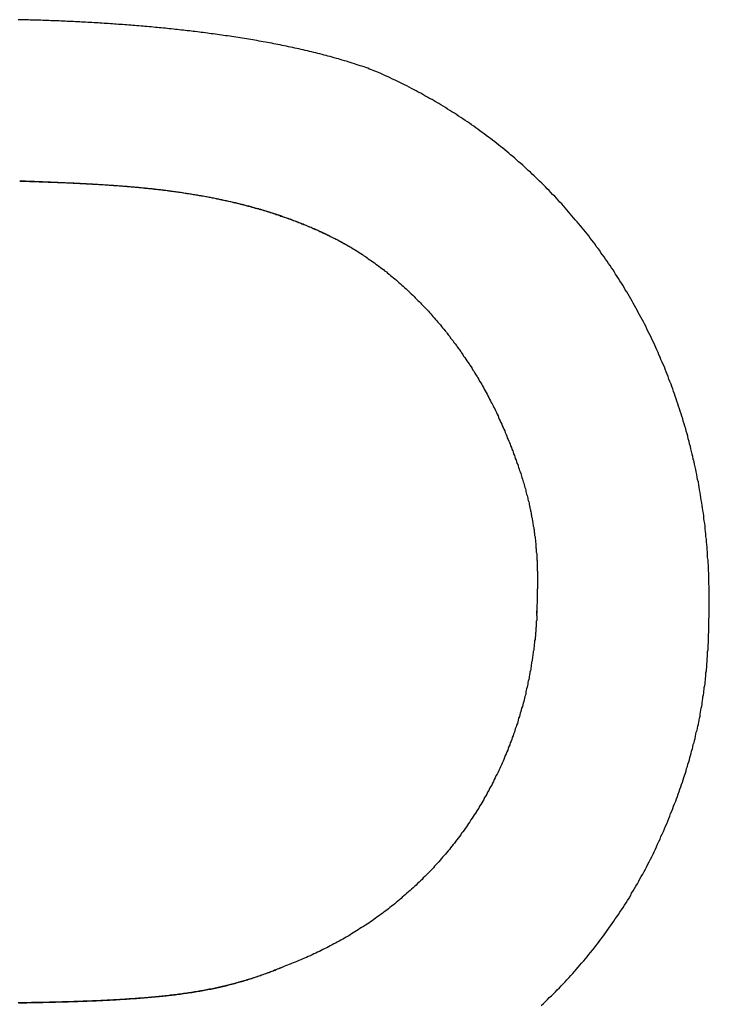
# Model space of a CAD drawing. Extents: x 1107 to 4046, y 937 to 3355.
# Tile 23 of 256: x 1417.73 to 1419.37, y 1761.43 to 1763.78. Entities that reach past the tile are written whole.
import ezdxf

# ---------------------------------------------------------------- set-up
doc = ezdxf.new("R2010")
doc.units = 0
doc.layers.add('KF_VIDA_L___C_RIGHT', color=7, linetype='CONTINUOUS')

# ---------------------------------------------------------------- blocks, each defined once
blk = doc.blocks.new('KF_VIDA_L___C_RIGHT')
at = {"layer": 'KF_VIDA_L___C_RIGHT'}
for points in [[(-168.137, 74.4432, 0), (-168.141, 74.4448, 0), (-168.146, 74.4465, 0), (-168.15, 74.4481, 0), (-168.155, 74.4497, 0), (-168.159, 74.4513, 0), (-168.164, 74.4529, 0), (-168.168, 74.4544, 0), (-168.173, 74.456, 0), (-168.178, 74.4575, 0), (-168.182, 74.459, 0), (-168.187, 74.4605, 0), (-168.192, 74.462, 0), (-168.197, 74.4634, 0), (-168.201, 74.4649, 0), (-168.206, 74.4663, 0), (-168.211, 74.4677, 0), (-168.216, 74.4691, 0), (-168.22, 74.4705, 0), (-168.225, 74.4719, 0), (-168.23, 74.4733, 0), (-168.235, 74.4746, 0), (-168.24, 74.4759, 0), (-168.245, 74.4772, 0), (-168.249, 74.4785, 0), (-168.254, 74.4798, 0), (-168.259, 74.4811, 0), (-168.264, 74.4824, 0), (-168.269, 74.4836, 0), (-168.274, 74.4848, 0), (-168.279, 74.4861, 0), (-168.284, 74.4873, 0), (-168.289, 74.4885, 0), (-168.294, 74.4896, 0), (-168.299, 74.4908, 0), (-168.304, 74.492, 0), (-168.309, 74.4931, 0), (-168.314, 74.4942, 0), (-168.319, 74.4953, 0), (-168.324, 74.4964, 0), (-168.329, 74.4975, 0), (-168.334, 74.4986, 0), (-168.339, 74.4996, 0), (-168.344, 74.5007, 0), (-168.349, 74.5017, 0), (-168.354, 74.5027, 0), (-168.359, 74.5038, 0), (-168.364, 74.5048, 0), (-168.369, 74.5057, 0), (-168.374, 74.5067, 0), (-168.379, 74.5077, 0), (-168.384, 74.5086, 0), (-168.389, 74.5096, 0), (-168.394, 74.5105, 0), (-168.399, 74.5114, 0), (-168.404, 74.5123, 0), (-168.409, 74.5132, 0), (-168.414, 74.5141, 0), (-168.419, 74.5149, 0), (-168.424, 74.5158, 0), (-168.429, 74.5166, 0), (-168.434, 74.5175, 0), (-168.439, 74.5183, 0), (-168.444, 74.5191, 0), (-168.449, 74.5199, 0), (-168.454, 74.5207, 0), (-168.459, 74.5215, 0), (-168.464, 74.5222, 0), (-168.469, 74.523, 0), (-168.474, 74.5237, 0), (-168.479, 74.5245, 0), (-168.484, 74.5252, 0), (-168.489, 74.5259, 0), (-168.494, 74.5266, 0), (-168.498, 74.5273, 0), (-168.503, 74.528, 0), (-168.508, 74.5287, 0), (-168.513, 74.5293, 0), (-168.518, 74.53, 0), (-168.523, 74.5306, 0), (-168.528, 74.5313, 0), (-168.532, 74.5319, 0), (-168.537, 74.5325, 0), (-168.542, 74.5331, 0), (-168.547, 74.5337, 0), (-168.551, 74.5343, 0), (-168.556, 74.5349, 0), (-168.561, 74.5355, 0), (-168.566, 74.536, 0), (-168.57, 74.5366, 0), (-168.575, 74.5372, 0), (-168.58, 74.5377, 0), (-168.585, 74.5383, 0), (-168.589, 74.5388, 0), (-168.594, 74.5393, 0), (-168.599, 74.5398, 0), (-168.604, 74.5404, 0), (-168.608, 74.5409, 0), (-168.613, 74.5414, 0), (-168.618, 74.5419, 0), (-168.623, 74.5424, 0), (-168.628, 74.5429, 0), (-168.632, 74.5434, 0), (-168.637, 74.5438, 0), (-168.642, 74.5443, 0), (-168.647, 74.5448, 0), (-168.652, 74.5452, 0), (-168.656, 74.5457, 0), (-168.661, 74.5461, 0), (-168.666, 74.5466, 0), (-168.671, 74.547, 0), (-168.676, 74.5474, 0), (-168.681, 74.5479, 0), (-168.685, 74.5483, 0), (-168.69, 74.5487, 0), (-168.695, 74.5491, 0), (-168.7, 74.5495, 0), (-168.705, 74.5499, 0), (-168.71, 74.5503, 0), (-168.714, 74.5507, 0), (-168.719, 74.5511, 0), (-168.724, 74.5514, 0), (-168.729, 74.5518, 0), (-168.734, 74.5522, 0), (-168.739, 74.5525, 0), (-168.744, 74.5529, 0), (-168.749, 74.5532, 0), (-168.753, 74.5536, 0), (-168.758, 74.5539, 0), (-168.763, 74.5542, 0), (-168.768, 74.5546, 0), (-168.773, 74.5549, 0), (-168.778, 74.5552, 0), (-168.783, 74.5555, 0), (-168.788, 74.5558, 0), (-168.792, 74.5561, 0), (-168.797, 74.5564, 0), (-168.802, 74.5567, 0), (-168.807, 74.557, 0), (-168.812, 74.5573, 0), (-168.817, 74.5575, 0), (-168.822, 74.5578, 0), (-168.827, 74.5581, 0), (-168.832, 74.5583, 0), (-168.836, 74.5586, 0), (-168.841, 74.5588, 0), (-168.846, 74.5591, 0), (-168.851, 74.5593, 0), (-168.856, 74.5596, 0), (-168.861, 74.5598, 0), (-168.866, 74.56, 0), (-168.871, 74.5602, 0), (-168.876, 74.5604, 0), (-168.88, 74.5607, 0), (-168.885, 74.5609, 0), (-168.89, 74.5611, 0), (-168.895, 74.5613, 0), (-168.9, 74.5614, 0), (-168.905, 74.5616, 0), (-168.91, 74.5618, 0), (-168.915, 74.562, 0), (-168.92, 74.5622, 0), (-168.924, 74.5623, 0), (-168.929, 74.5625, 0), (-168.934, 74.5627, 0), (-168.939, 74.5628, 0), (-168.944, 74.563, 0), (-168.949, 74.5631, 0), (-168.954, 74.5632, 0), (-168.958, 74.5634, 0), (-168.963, 74.5635, 0), (-168.968, 74.5636, 0), (-168.973, 74.5638, 0), (-168.978, 74.5639, 0), (-168.983, 74.564, 0)], [(-167.337, 73.1763, 0), (-167.337, 73.1826, 0), (-167.337, 73.1889, 0), (-167.337, 73.1952, 0), (-167.337, 73.2015, 0), (-167.337, 73.2077, 0), (-167.337, 73.214, 0), (-167.338, 73.2203, 0), (-167.338, 73.2265, 0), (-167.338, 73.2328, 0), (-167.338, 73.2391, 0), (-167.338, 73.2453, 0), (-167.339, 73.2516, 0), (-167.339, 73.2578, 0), (-167.339, 73.2641, 0), (-167.34, 73.2703, 0), (-167.34, 73.2766, 0), (-167.341, 73.2828, 0), (-167.341, 73.2891, 0), (-167.341, 73.2953, 0), (-167.342, 73.3015, 0), (-167.342, 73.3078, 0), (-167.343, 73.314, 0), (-167.344, 73.3202, 0), (-167.344, 73.3264, 0), (-167.345, 73.3327, 0), (-167.345, 73.3389, 0), (-167.346, 73.3451, 0), (-167.347, 73.3513, 0), (-167.347, 73.3575, 0), (-167.348, 73.3637, 0), (-167.349, 73.3699, 0), (-167.35, 73.3761, 0), (-167.35, 73.3823, 0), (-167.351, 73.3884, 0), (-167.352, 73.3946, 0), (-167.353, 73.4008, 0), (-167.354, 73.407, 0), (-167.355, 73.4131, 0), (-167.356, 73.4193, 0), (-167.357, 73.4254, 0), (-167.358, 73.4316, 0), (-167.359, 73.4377, 0), (-167.36, 73.4439, 0), (-167.361, 73.45, 0), (-167.362, 73.4561, 0), (-167.363, 73.4622, 0), (-167.365, 73.4684, 0), (-167.366, 73.4745, 0), (-167.367, 73.4806, 0), (-167.368, 73.4867, 0), (-167.369, 73.4928, 0), (-167.371, 73.4989, 0), (-167.372, 73.5049, 0), (-167.373, 73.511, 0), (-167.375, 73.5171, 0), (-167.376, 73.5232, 0), (-167.378, 73.5292, 0), (-167.379, 73.5353, 0), (-167.381, 73.5413, 0), (-167.382, 73.5474, 0), (-167.384, 73.5534, 0), (-167.385, 73.5594, 0), (-167.387, 73.5655, 0), (-167.388, 73.5715, 0), (-167.39, 73.5775, 0), (-167.392, 73.5835, 0), (-167.393, 73.5895, 0), (-167.395, 73.5955, 0), (-167.397, 73.6014, 0), (-167.399, 73.6074, 0), (-167.4, 73.6134, 0), (-167.402, 73.6193, 0), (-167.404, 73.6253, 0), (-167.406, 73.6312, 0), (-167.408, 73.6372, 0), (-167.41, 73.6431, 0), (-167.412, 73.649, 0), (-167.414, 73.655, 0), (-167.416, 73.6609, 0), (-167.418, 73.6668, 0), (-167.42, 73.6727, 0), (-167.422, 73.6785, 0), (-167.424, 73.6844, 0), (-167.426, 73.6903, 0), (-167.428, 73.6961, 0), (-167.431, 73.702, 0), (-167.433, 73.7078, 0), (-167.435, 73.7137, 0), (-167.437, 73.7195, 0), (-167.44, 73.7253, 0), (-167.442, 73.7311, 0), (-167.444, 73.7369, 0), (-167.447, 73.7427, 0), (-167.449, 73.7485, 0), (-167.452, 73.7542, 0), (-167.454, 73.76, 0), (-167.457, 73.7657, 0), (-167.459, 73.7714, 0), (-167.462, 73.7772, 0), (-167.464, 73.7828, 0), (-167.467, 73.7885, 0), (-167.469, 73.7942, 0), (-167.472, 73.7999, 0), (-167.475, 73.8055, 0), (-167.477, 73.8111, 0), (-167.48, 73.8167, 0), (-167.483, 73.8223, 0), (-167.486, 73.8279, 0), (-167.488, 73.8335, 0), (-167.491, 73.8391, 0), (-167.494, 73.8446, 0), (-167.497, 73.8501, 0), (-167.5, 73.8556, 0), (-167.503, 73.8611, 0), (-167.506, 73.8666, 0), (-167.509, 73.8721, 0), (-167.512, 73.8775, 0), (-167.515, 73.883, 0), (-167.518, 73.8884, 0), (-167.521, 73.8938, 0), (-167.524, 73.8992, 0), (-167.527, 73.9046, 0), (-167.53, 73.91, 0), (-167.533, 73.9153, 0), (-167.537, 73.9207, 0), (-167.54, 73.926, 0), (-167.543, 73.9313, 0), (-167.546, 73.9366, 0), (-167.55, 73.9418, 0), (-167.553, 73.9471, 0), (-167.556, 73.9523, 0), (-167.56, 73.9576, 0), (-167.563, 73.9628, 0), (-167.566, 73.968, 0), (-167.57, 73.9731, 0), (-167.573, 73.9783, 0), (-167.577, 73.9834, 0), (-167.58, 73.9886, 0), (-167.584, 73.9937, 0), (-167.587, 73.9988, 0), (-167.591, 74.0038, 0), (-167.595, 74.0089, 0), (-167.598, 74.0139, 0), (-167.602, 74.019, 0), (-167.606, 74.024, 0), (-167.609, 74.029, 0), (-167.613, 74.0339, 0), (-167.617, 74.0389, 0), (-167.621, 74.0438, 0), (-167.624, 74.0487, 0), (-167.628, 74.0537, 0), (-167.632, 74.0585, 0), (-167.636, 74.0634, 0), (-167.64, 74.0683, 0), (-167.644, 74.0731, 0), (-167.648, 74.0779, 0), (-167.652, 74.0827, 0), (-167.656, 74.0875, 0), (-167.66, 74.0922, 0), (-167.664, 74.097, 0), (-167.668, 74.1017, 0), (-167.672, 74.1064, 0), (-167.676, 74.1111, 0), (-167.68, 74.1158, 0), (-167.684, 74.1204, 0), (-167.688, 74.125, 0), (-167.693, 74.1296, 0), (-167.697, 74.1342, 0), (-167.701, 74.1388, 0), (-167.705, 74.1434, 0), (-167.71, 74.1479, 0), (-167.714, 74.1524, 0), (-167.718, 74.1569, 0), (-167.723, 74.1614, 0), (-167.727, 74.1658, 0), (-167.732, 74.1702, 0), (-167.736, 74.1746, 0), (-167.741, 74.179, 0), (-167.745, 74.1834, 0), (-167.75, 74.1877, 0), (-167.754, 74.192, 0), (-167.759, 74.1963, 0), (-167.763, 74.2005, 0), (-167.768, 74.2048, 0), (-167.772, 74.209, 0), (-167.777, 74.2132, 0), (-167.781, 74.2173, 0), (-167.786, 74.2215, 0), (-167.791, 74.2256, 0), (-167.795, 74.2297, 0), (-167.8, 74.2338, 0), (-167.805, 74.2378, 0), (-167.81, 74.2418, 0), (-167.814, 74.2458, 0), (-167.819, 74.2498, 0), (-167.824, 74.2537, 0), (-167.829, 74.2577, 0), (-167.834, 74.2616, 0), (-167.838, 74.2654, 0), (-167.843, 74.2693, 0), (-167.848, 74.2731, 0), (-167.853, 74.2769, 0), (-167.858, 74.2807, 0), (-167.863, 74.2845, 0), (-167.868, 74.2882, 0), (-167.873, 74.2919, 0), (-167.878, 74.2956, 0), (-167.883, 74.2992, 0), (-167.888, 74.3029, 0), (-167.893, 74.3065, 0), (-167.898, 74.3101, 0), (-167.903, 74.3136, 0), (-167.908, 74.3172, 0), (-167.913, 74.3207, 0), (-167.918, 74.3242, 0), (-167.924, 74.3276, 0), (-167.929, 74.3311, 0), (-167.934, 74.3345, 0), (-167.939, 74.3379, 0), (-167.944, 74.3412, 0), (-167.95, 74.3446, 0), (-167.955, 74.3479, 0), (-167.96, 74.3512, 0), (-167.965, 74.3545, 0), (-167.971, 74.3577, 0), (-167.976, 74.3609, 0), (-167.981, 74.3641, 0), (-167.987, 74.3673, 0), (-167.992, 74.3704, 0), (-167.997, 74.3735, 0), (-168.003, 74.3766, 0), (-168.008, 74.3797, 0), (-168.014, 74.3827, 0), (-168.019, 74.3857, 0), (-168.024, 74.3887, 0), (-168.03, 74.3917, 0), (-168.035, 74.3946, 0), (-168.041, 74.3975, 0), (-168.046, 74.4004, 0), (-168.052, 74.4033, 0), (-168.057, 74.4061, 0), (-168.063, 74.4089, 0), (-168.069, 74.4117, 0), (-168.074, 74.4145, 0), (-168.08, 74.4172, 0), (-168.085, 74.4199, 0), (-168.091, 74.4226, 0), (-168.097, 74.4253, 0), (-168.102, 74.4279, 0), (-168.108, 74.4305, 0), (-168.114, 74.4331, 0), (-168.119, 74.4357, 0), (-168.125, 74.4382, 0), (-168.131, 74.4407, 0), (-168.137, 74.4432, 0)], [(-168.185, 74.0185, 0), (-168.188, 74.0198, 0), (-168.19, 74.0211, 0), (-168.192, 74.0223, 0), (-168.194, 74.0236, 0), (-168.197, 74.0248, 0), (-168.199, 74.0261, 0), (-168.201, 74.0273, 0), (-168.203, 74.0285, 0), (-168.205, 74.0297, 0), (-168.208, 74.0309, 0), (-168.21, 74.0322, 0), (-168.212, 74.0334, 0), (-168.214, 74.0345, 0), (-168.217, 74.0357, 0), (-168.219, 74.0369, 0), (-168.221, 74.0381, 0), (-168.223, 74.0393, 0), (-168.226, 74.0404, 0), (-168.228, 74.0416, 0), (-168.23, 74.0427, 0), (-168.232, 74.0439, 0), (-168.235, 74.045, 0), (-168.237, 74.0462, 0), (-168.239, 74.0473, 0), (-168.241, 74.0484, 0), (-168.244, 74.0495, 0), (-168.246, 74.0506, 0), (-168.248, 74.0518, 0), (-168.251, 74.0529, 0), (-168.253, 74.0539, 0), (-168.255, 74.055, 0), (-168.257, 74.0561, 0), (-168.26, 74.0572, 0), (-168.262, 74.0583, 0), (-168.264, 74.0593, 0), (-168.267, 74.0604, 0), (-168.269, 74.0614, 0), (-168.271, 74.0625, 0), (-168.274, 74.0635, 0), (-168.276, 74.0646, 0), (-168.278, 74.0656, 0), (-168.281, 74.0666, 0), (-168.283, 74.0676, 0), (-168.285, 74.0686, 0), (-168.288, 74.0696, 0), (-168.29, 74.0706, 0), (-168.292, 74.0716, 0), (-168.295, 74.0726, 0), (-168.297, 74.0736, 0), (-168.299, 74.0746, 0), (-168.302, 74.0756, 0), (-168.304, 74.0765, 0), (-168.307, 74.0775, 0), (-168.309, 74.0785, 0), (-168.311, 74.0794, 0), (-168.314, 74.0803, 0), (-168.316, 74.0813, 0), (-168.319, 74.0822, 0), (-168.321, 74.0831, 0), (-168.323, 74.0841, 0), (-168.326, 74.085, 0), (-168.328, 74.0859, 0), (-168.331, 74.0868, 0), (-168.333, 74.0877, 0), (-168.335, 74.0886, 0), (-168.338, 74.0895, 0), (-168.34, 74.0904, 0), (-168.343, 74.0913, 0), (-168.345, 74.0921, 0), (-168.348, 74.093, 0), (-168.35, 74.0939, 0), (-168.353, 74.0947, 0), (-168.355, 74.0956, 0), (-168.357, 74.0964, 0), (-168.36, 74.0973, 0), (-168.362, 74.0981, 0), (-168.365, 74.0989, 0), (-168.367, 74.0997, 0), (-168.37, 74.1006, 0), (-168.372, 74.1014, 0), (-168.375, 74.1022, 0), (-168.377, 74.103, 0), (-168.38, 74.1038, 0), (-168.382, 74.1046, 0), (-168.385, 74.1054, 0), (-168.387, 74.1062, 0), (-168.39, 74.1069, 0), (-168.392, 74.1077, 0), (-168.395, 74.1085, 0), (-168.397, 74.1092, 0), (-168.4, 74.11, 0), (-168.403, 74.1107, 0), (-168.405, 74.1115, 0), (-168.408, 74.1122, 0), (-168.41, 74.113, 0), (-168.413, 74.1137, 0), (-168.415, 74.1144, 0), (-168.418, 74.1151, 0), (-168.42, 74.1159, 0), (-168.423, 74.1166, 0), (-168.426, 74.1173, 0), (-168.428, 74.118, 0), (-168.431, 74.1187, 0), (-168.433, 74.1194, 0), (-168.436, 74.1201, 0), (-168.439, 74.1207, 0), (-168.441, 74.1214, 0), (-168.444, 74.1221, 0), (-168.446, 74.1228, 0), (-168.449, 74.1234, 0), (-168.452, 74.1241, 0), (-168.454, 74.1247, 0), (-168.457, 74.1254, 0), (-168.46, 74.126, 0), (-168.462, 74.1267, 0), (-168.465, 74.1273, 0), (-168.468, 74.1279, 0), (-168.47, 74.1286, 0), (-168.473, 74.1292, 0), (-168.476, 74.1298, 0), (-168.478, 74.1304, 0), (-168.481, 74.131, 0), (-168.484, 74.1316, 0), (-168.487, 74.1322, 0), (-168.489, 74.1328, 0), (-168.492, 74.1334, 0), (-168.495, 74.134, 0), (-168.498, 74.1346, 0), (-168.5, 74.1351, 0), (-168.503, 74.1357, 0), (-168.506, 74.1363, 0), (-168.509, 74.1368, 0), (-168.511, 74.1374, 0), (-168.514, 74.1379, 0), (-168.517, 74.1385, 0), (-168.52, 74.139, 0), (-168.522, 74.1396, 0), (-168.525, 74.1401, 0), (-168.528, 74.1406, 0), (-168.531, 74.1411, 0), (-168.534, 74.1417, 0), (-168.536, 74.1422, 0), (-168.539, 74.1427, 0), (-168.542, 74.1432, 0), (-168.545, 74.1437, 0), (-168.548, 74.1442, 0), (-168.551, 74.1447, 0), (-168.553, 74.1452, 0), (-168.556, 74.1457, 0), (-168.559, 74.1462, 0), (-168.562, 74.1466, 0), (-168.565, 74.1471, 0), (-168.568, 74.1476, 0), (-168.571, 74.148, 0), (-168.573, 74.1485, 0), (-168.576, 74.1489, 0), (-168.579, 74.1494, 0), (-168.582, 74.1498, 0), (-168.585, 74.1503, 0), (-168.588, 74.1507, 0), (-168.591, 74.1512, 0), (-168.593, 74.1516, 0), (-168.596, 74.152, 0), (-168.599, 74.1524, 0), (-168.602, 74.1529, 0), (-168.605, 74.1533, 0), (-168.608, 74.1537, 0), (-168.611, 74.1541, 0), (-168.614, 74.1545, 0), (-168.617, 74.1549, 0), (-168.62, 74.1553, 0), (-168.622, 74.1557, 0), (-168.625, 74.156, 0), (-168.628, 74.1564, 0), (-168.631, 74.1568, 0), (-168.634, 74.1572, 0), (-168.637, 74.1576, 0), (-168.64, 74.1579, 0), (-168.643, 74.1583, 0), (-168.646, 74.1586, 0), (-168.649, 74.159, 0), (-168.652, 74.1593, 0), (-168.655, 74.1597, 0), (-168.658, 74.16, 0), (-168.661, 74.1604, 0), (-168.664, 74.1607, 0), (-168.668, 74.1611, 0), (-168.671, 74.1614, 0), (-168.674, 74.1617, 0), (-168.677, 74.162, 0), (-168.68, 74.1624, 0), (-168.683, 74.1627, 0), (-168.686, 74.163, 0), (-168.69, 74.1633, 0), (-168.693, 74.1636, 0), (-168.696, 74.1639, 0), (-168.699, 74.1642, 0), (-168.703, 74.1645, 0), (-168.706, 74.1648, 0), (-168.71, 74.1651, 0), (-168.713, 74.1654, 0), (-168.716, 74.1657, 0), (-168.72, 74.166, 0), (-168.723, 74.1663, 0), (-168.727, 74.1666, 0), (-168.73, 74.1669, 0), (-168.734, 74.1671, 0), (-168.738, 74.1674, 0), (-168.741, 74.1677, 0), (-168.745, 74.168, 0), (-168.749, 74.1682, 0), (-168.753, 74.1685, 0), (-168.756, 74.1688, 0), (-168.76, 74.169, 0), (-168.764, 74.1693, 0), (-168.768, 74.1696, 0), (-168.772, 74.1698, 0), (-168.776, 74.1701, 0), (-168.78, 74.1704, 0), (-168.785, 74.1706, 0), (-168.789, 74.1709, 0), (-168.793, 74.1711, 0), (-168.798, 74.1714, 0), (-168.802, 74.1716, 0), (-168.806, 74.1719, 0), (-168.811, 74.1721, 0), (-168.816, 74.1724, 0), (-168.82, 74.1726, 0), (-168.825, 74.1729, 0), (-168.83, 74.1732, 0), (-168.835, 74.1734, 0), (-168.84, 74.1737, 0), (-168.845, 74.1739, 0), (-168.85, 74.1742, 0), (-168.855, 74.1744, 0), (-168.86, 74.1747, 0), (-168.866, 74.1749, 0), (-168.871, 74.1752, 0), (-168.877, 74.1754, 0), (-168.882, 74.1757, 0), (-168.888, 74.1759, 0), (-168.894, 74.1762, 0), (-168.9, 74.1764, 0), (-168.906, 74.1767, 0), (-168.912, 74.1769, 0), (-168.918, 74.1772, 0), (-168.925, 74.1774, 0), (-168.931, 74.1777, 0), (-168.937, 74.178, 0), (-168.944, 74.1782, 0), (-168.951, 74.1785, 0), (-168.958, 74.1788, 0), (-168.965, 74.179, 0), (-168.972, 74.1793, 0), (-168.979, 74.1796, 0)], [(-168.979, 74.1796, 0), (-168.973, 74.1794, 0), (-168.968, 74.1792, 0), (-168.962, 74.1791, 0), (-168.956, 74.1789, 0), (-168.95, 74.1787, 0), (-168.945, 74.1785, 0), (-168.939, 74.1783, 0), (-168.933, 74.1781, 0), (-168.928, 74.1779, 0), (-168.922, 74.1777, 0), (-168.917, 74.1775, 0), (-168.911, 74.1773, 0), (-168.906, 74.1771, 0), (-168.9, 74.1769, 0), (-168.895, 74.1767, 0), (-168.889, 74.1765, 0), (-168.884, 74.1763, 0), (-168.878, 74.1761, 0), (-168.873, 74.1758, 0), (-168.868, 74.1756, 0), (-168.863, 74.1754, 0), (-168.857, 74.1751, 0), (-168.852, 74.1749, 0), (-168.847, 74.1746, 0), (-168.842, 74.1744, 0), (-168.836, 74.1741, 0), (-168.831, 74.1739, 0), (-168.826, 74.1736, 0), (-168.821, 74.1733, 0), (-168.816, 74.173, 0), (-168.811, 74.1728, 0), (-168.806, 74.1725, 0), (-168.801, 74.1722, 0), (-168.796, 74.1719, 0), (-168.791, 74.1716, 0), (-168.786, 74.1713, 0), (-168.781, 74.171, 0), (-168.776, 74.1707, 0), (-168.771, 74.1703, 0), (-168.766, 74.17, 0), (-168.761, 74.1697, 0), (-168.756, 74.1693, 0), (-168.752, 74.169, 0), (-168.747, 74.1686, 0), (-168.742, 74.1683, 0), (-168.737, 74.1679, 0), (-168.732, 74.1675, 0), (-168.728, 74.1671, 0), (-168.723, 74.1668, 0), (-168.718, 74.1664, 0), (-168.714, 74.166, 0), (-168.709, 74.1656, 0), (-168.704, 74.1651, 0), (-168.7, 74.1647, 0), (-168.695, 74.1643, 0), (-168.691, 74.1639, 0), (-168.686, 74.1634, 0), (-168.681, 74.163, 0), (-168.677, 74.1625, 0), (-168.672, 74.162, 0), (-168.668, 74.1616, 0), (-168.663, 74.1611, 0), (-168.659, 74.1606, 0), (-168.654, 74.1601, 0), (-168.65, 74.1596, 0), (-168.646, 74.1591, 0), (-168.641, 74.1586, 0), (-168.637, 74.158, 0), (-168.632, 74.1575, 0), (-168.628, 74.1569, 0), (-168.624, 74.1564, 0), (-168.619, 74.1558, 0), (-168.615, 74.1552, 0), (-168.611, 74.1547, 0), (-168.606, 74.1541, 0), (-168.602, 74.1535, 0), (-168.598, 74.1528, 0), (-168.593, 74.1522, 0), (-168.589, 74.1516, 0), (-168.585, 74.151, 0), (-168.581, 74.1503, 0), (-168.576, 74.1496, 0), (-168.572, 74.149, 0), (-168.568, 74.1483, 0), (-168.564, 74.1476, 0), (-168.56, 74.1469, 0), (-168.555, 74.1462, 0), (-168.551, 74.1455, 0), (-168.547, 74.1448, 0), (-168.543, 74.144, 0), (-168.539, 74.1433, 0), (-168.535, 74.1425, 0), (-168.53, 74.1417, 0), (-168.526, 74.1409, 0), (-168.522, 74.1402, 0), (-168.518, 74.1393, 0), (-168.514, 74.1385, 0), (-168.51, 74.1377, 0), (-168.506, 74.1369, 0), (-168.502, 74.136, 0), (-168.498, 74.1351, 0), (-168.494, 74.1343, 0), (-168.49, 74.1334, 0), (-168.486, 74.1325, 0), (-168.482, 74.1316, 0), (-168.478, 74.1307, 0), (-168.474, 74.1297, 0), (-168.47, 74.1288, 0), (-168.465, 74.1278, 0), (-168.461, 74.1268, 0), (-168.457, 74.1259, 0), (-168.453, 74.1249, 0), (-168.449, 74.1239, 0), (-168.446, 74.1228, 0), (-168.442, 74.1218, 0), (-168.438, 74.1208, 0), (-168.434, 74.1197, 0), (-168.43, 74.1186, 0), (-168.426, 74.1175, 0), (-168.422, 74.1164, 0), (-168.418, 74.1153, 0), (-168.414, 74.1142, 0), (-168.41, 74.1131, 0), (-168.406, 74.1119, 0), (-168.402, 74.1108, 0), (-168.398, 74.1096, 0), (-168.394, 74.1085, 0), (-168.39, 74.1073, 0), (-168.387, 74.1061, 0), (-168.383, 74.1049, 0), (-168.379, 74.1037, 0), (-168.375, 74.1025, 0), (-168.371, 74.1012, 0), (-168.368, 74.1, 0), (-168.364, 74.0988, 0), (-168.36, 74.0975, 0), (-168.357, 74.0963, 0), (-168.353, 74.095, 0), (-168.349, 74.0937, 0), (-168.346, 74.0924, 0), (-168.342, 74.0911, 0), (-168.338, 74.0898, 0), (-168.335, 74.0885, 0), (-168.331, 74.0872, 0), (-168.328, 74.0859, 0), (-168.324, 74.0846, 0), (-168.321, 74.0832, 0), (-168.317, 74.0819, 0), (-168.314, 74.0805, 0), (-168.31, 74.0792, 0), (-168.307, 74.0778, 0), (-168.303, 74.0764, 0), (-168.3, 74.0751, 0), (-168.296, 74.0737, 0), (-168.293, 74.0723, 0), (-168.29, 74.0709, 0), (-168.286, 74.0695, 0), (-168.283, 74.0681, 0), (-168.28, 74.0667, 0), (-168.277, 74.0652, 0), (-168.273, 74.0638, 0), (-168.27, 74.0624, 0), (-168.267, 74.0609, 0), (-168.264, 74.0595, 0), (-168.26, 74.058, 0), (-168.257, 74.0566, 0), (-168.254, 74.0551, 0), (-168.251, 74.0536, 0), (-168.248, 74.0521, 0), (-168.245, 74.0507, 0), (-168.242, 74.0492, 0), (-168.239, 74.0477, 0), (-168.236, 74.0462, 0), (-168.233, 74.0447, 0), (-168.23, 74.0432, 0), (-168.227, 74.0417, 0), (-168.224, 74.0402, 0), (-168.221, 74.0386, 0), (-168.218, 74.0371, 0), (-168.215, 74.0356, 0), (-168.213, 74.0341, 0), (-168.21, 74.0325, 0), (-168.207, 74.031, 0), (-168.204, 74.0294, 0), (-168.201, 74.0279, 0), (-168.199, 74.0263, 0), (-168.196, 74.0248, 0), (-168.193, 74.0232, 0), (-168.191, 74.0217, 0), (-168.188, 74.0201, 0), (-168.185, 74.0185, 0)], [(-168.185, 74.0185, 0), (-168.182, 74.0162, 0), (-168.178, 74.0139, 0), (-168.174, 74.0116, 0), (-168.171, 74.0092, 0), (-168.167, 74.0068, 0), (-168.163, 74.0044, 0), (-168.16, 74.002, 0), (-168.156, 73.9995, 0), (-168.152, 73.997, 0), (-168.149, 73.9945, 0), (-168.145, 73.992, 0), (-168.141, 73.9895, 0), (-168.138, 73.9869, 0), (-168.134, 73.9844, 0), (-168.131, 73.9818, 0), (-168.127, 73.9792, 0), (-168.124, 73.9765, 0), (-168.12, 73.9739, 0), (-168.117, 73.9712, 0), (-168.113, 73.9685, 0), (-168.11, 73.9658, 0), (-168.106, 73.9631, 0), (-168.103, 73.9603, 0), (-168.099, 73.9575, 0), (-168.096, 73.9548, 0), (-168.093, 73.952, 0), (-168.089, 73.9491, 0), (-168.086, 73.9463, 0), (-168.082, 73.9434, 0), (-168.079, 73.9406, 0), (-168.076, 73.9377, 0), (-168.072, 73.9348, 0), (-168.069, 73.9318, 0), (-168.066, 73.9289, 0), (-168.063, 73.9259, 0), (-168.059, 73.9229, 0), (-168.056, 73.9199, 0), (-168.053, 73.9169, 0), (-168.05, 73.9139, 0), (-168.047, 73.9109, 0), (-168.043, 73.9078, 0), (-168.04, 73.9047, 0), (-168.037, 73.9016, 0), (-168.034, 73.8985, 0), (-168.031, 73.8954, 0), (-168.028, 73.8923, 0), (-168.025, 73.8891, 0), (-168.022, 73.8859, 0), (-168.018, 73.8827, 0), (-168.015, 73.8795, 0), (-168.012, 73.8763, 0), (-168.009, 73.8731, 0), (-168.006, 73.8699, 0), (-168.003, 73.8666, 0), (-168, 73.8633, 0), (-167.998, 73.86, 0), (-167.995, 73.8567, 0), (-167.992, 73.8534, 0), (-167.989, 73.8501, 0), (-167.986, 73.8468, 0), (-167.983, 73.8434, 0), (-167.98, 73.84, 0), (-167.977, 73.8367, 0), (-167.975, 73.8333, 0), (-167.972, 73.8299, 0), (-167.969, 73.8264, 0), (-167.966, 73.823, 0), (-167.963, 73.8196, 0), (-167.961, 73.8161, 0), (-167.958, 73.8126, 0), (-167.955, 73.8091, 0), (-167.953, 73.8056, 0), (-167.95, 73.8021, 0), (-167.947, 73.7986, 0), (-167.945, 73.7951, 0), (-167.942, 73.7915, 0), (-167.939, 73.788, 0), (-167.937, 73.7844, 0), (-167.934, 73.7808, 0), (-167.932, 73.7772, 0), (-167.929, 73.7736, 0), (-167.927, 73.77, 0), (-167.924, 73.7663, 0), (-167.922, 73.7627, 0), (-167.919, 73.759, 0), (-167.917, 73.7554, 0), (-167.914, 73.7517, 0), (-167.912, 73.748, 0), (-167.909, 73.7443, 0), (-167.907, 73.7406, 0), (-167.904, 73.7369, 0), (-167.902, 73.7331, 0), (-167.9, 73.7294, 0), (-167.897, 73.7256, 0), (-167.895, 73.7219, 0), (-167.893, 73.7181, 0), (-167.89, 73.7143, 0), (-167.888, 73.7105, 0), (-167.886, 73.7067, 0), (-167.884, 73.7029, 0), (-167.881, 73.699, 0), (-167.879, 73.6952, 0), (-167.877, 73.6914, 0), (-167.875, 73.6875, 0), (-167.873, 73.6836, 0), (-167.871, 73.6798, 0), (-167.868, 73.6759, 0), (-167.866, 73.672, 0), (-167.864, 73.6681, 0), (-167.862, 73.6642, 0), (-167.86, 73.6603, 0), (-167.858, 73.6563, 0), (-167.856, 73.6524, 0), (-167.854, 73.6485, 0), (-167.852, 73.6445, 0), (-167.85, 73.6405, 0), (-167.848, 73.6366, 0), (-167.846, 73.6326, 0), (-167.844, 73.6286, 0), (-167.842, 73.6246, 0), (-167.84, 73.6206, 0), (-167.839, 73.6166, 0), (-167.837, 73.6126, 0), (-167.835, 73.6086, 0), (-167.833, 73.6046, 0), (-167.831, 73.6005, 0), (-167.83, 73.5965, 0), (-167.828, 73.5924, 0), (-167.826, 73.5884, 0), (-167.824, 73.5843, 0), (-167.823, 73.5802, 0), (-167.821, 73.5762, 0), (-167.819, 73.5722, 0), (-167.818, 73.5682, 0), (-167.816, 73.5642, 0), (-167.814, 73.5603, 0), (-167.813, 73.5564, 0), (-167.811, 73.5525, 0), (-167.81, 73.5487, 0), (-167.808, 73.5448, 0), (-167.807, 73.541, 0), (-167.805, 73.5372, 0), (-167.804, 73.5335, 0), (-167.803, 73.5297, 0), (-167.801, 73.526, 0), (-167.8, 73.5223, 0), (-167.799, 73.5187, 0), (-167.797, 73.515, 0), (-167.796, 73.5114, 0), (-167.795, 73.5078, 0), (-167.793, 73.5042, 0), (-167.792, 73.5007, 0), (-167.791, 73.4971, 0), (-167.79, 73.4936, 0), (-167.789, 73.4902, 0), (-167.787, 73.4867, 0), (-167.786, 73.4832, 0), (-167.785, 73.4798, 0), (-167.784, 73.4764, 0), (-167.783, 73.473, 0), (-167.782, 73.4697, 0), (-167.781, 73.4663, 0), (-167.78, 73.463, 0), (-167.779, 73.4597, 0), (-167.778, 73.4564, 0), (-167.777, 73.4531, 0), (-167.776, 73.4499, 0), (-167.775, 73.4467, 0), (-167.774, 73.4434, 0), (-167.774, 73.4403, 0), (-167.773, 73.4371, 0), (-167.772, 73.4339, 0), (-167.771, 73.4308, 0), (-167.77, 73.4276, 0), (-167.769, 73.4245, 0), (-167.769, 73.4214, 0), (-167.768, 73.4184, 0), (-167.767, 73.4153, 0), (-167.766, 73.4123, 0), (-167.766, 73.4092, 0), (-167.765, 73.4062, 0), (-167.764, 73.4032, 0), (-167.764, 73.4002, 0), (-167.763, 73.3973, 0), (-167.763, 73.3943, 0), (-167.762, 73.3914, 0), (-167.761, 73.3884, 0), (-167.761, 73.3855, 0), (-167.76, 73.3826, 0), (-167.76, 73.3797, 0), (-167.759, 73.3769, 0), (-167.759, 73.374, 0), (-167.758, 73.3711, 0), (-167.758, 73.3683, 0), (-167.757, 73.3655, 0), (-167.757, 73.3627, 0), (-167.756, 73.3599, 0), (-167.756, 73.3571, 0), (-167.755, 73.3543, 0), (-167.755, 73.3515, 0), (-167.754, 73.3487, 0), (-167.754, 73.346, 0), (-167.754, 73.3433, 0), (-167.753, 73.3405, 0), (-167.753, 73.3378, 0), (-167.753, 73.3351, 0), (-167.752, 73.3324, 0), (-167.752, 73.3297, 0), (-167.752, 73.327, 0), (-167.751, 73.3243, 0), (-167.751, 73.3216, 0), (-167.751, 73.319, 0), (-167.75, 73.3163, 0), (-167.75, 73.3137, 0), (-167.75, 73.311, 0), (-167.75, 73.3084, 0), (-167.75, 73.3058, 0), (-167.749, 73.3032, 0), (-167.749, 73.3005, 0), (-167.749, 73.2979, 0), (-167.749, 73.2953, 0), (-167.748, 73.2927, 0), (-167.748, 73.2901, 0), (-167.748, 73.2875, 0), (-167.748, 73.285, 0), (-167.748, 73.2824, 0), (-167.748, 73.2798, 0), (-167.748, 73.2772, 0), (-167.747, 73.2747, 0), (-167.747, 73.2721, 0), (-167.747, 73.2695, 0), (-167.747, 73.267, 0), (-167.747, 73.2644, 0), (-167.747, 73.2619, 0), (-167.747, 73.2593, 0), (-167.747, 73.2568, 0), (-167.747, 73.2542, 0), (-167.747, 73.2517, 0), (-167.746, 73.2491, 0), (-167.746, 73.2466, 0), (-167.746, 73.2441, 0), (-167.746, 73.2415, 0), (-167.746, 73.239, 0), (-167.746, 73.2364, 0), (-167.746, 73.2339, 0), (-167.746, 73.2313, 0), (-167.746, 73.2288, 0), (-167.746, 73.2263, 0), (-167.746, 73.2237, 0), (-167.746, 73.2212, 0), (-167.746, 73.2186, 0), (-167.746, 73.2161, 0), (-167.746, 73.2135, 0), (-167.746, 73.211, 0), (-167.746, 73.2084, 0)], [(-167.737, 72.216, 0), (-167.732, 72.2205, 0), (-167.727, 72.2251, 0), (-167.722, 72.2297, 0), (-167.718, 72.2343, 0), (-167.713, 72.239, 0), (-167.708, 72.2437, 0), (-167.703, 72.2484, 0), (-167.699, 72.2531, 0), (-167.694, 72.2578, 0), (-167.69, 72.2626, 0), (-167.685, 72.2674, 0), (-167.68, 72.2722, 0), (-167.676, 72.2771, 0), (-167.671, 72.282, 0), (-167.667, 72.2869, 0), (-167.662, 72.2918, 0), (-167.658, 72.2967, 0), (-167.654, 72.3017, 0), (-167.649, 72.3066, 0), (-167.645, 72.3116, 0), (-167.641, 72.3167, 0), (-167.636, 72.3217, 0), (-167.632, 72.3268, 0), (-167.628, 72.3319, 0), (-167.624, 72.337, 0), (-167.62, 72.3421, 0), (-167.615, 72.3473, 0), (-167.611, 72.3525, 0), (-167.607, 72.3577, 0), (-167.603, 72.3629, 0), (-167.599, 72.3681, 0), (-167.595, 72.3734, 0), (-167.591, 72.3787, 0), (-167.587, 72.384, 0), (-167.583, 72.3893, 0), (-167.58, 72.3946, 0), (-167.576, 72.4, 0), (-167.572, 72.4054, 0), (-167.568, 72.4108, 0), (-167.564, 72.4162, 0), (-167.561, 72.4217, 0), (-167.557, 72.4271, 0), (-167.553, 72.4326, 0), (-167.55, 72.4381, 0), (-167.546, 72.4437, 0), (-167.542, 72.4492, 0), (-167.539, 72.4548, 0), (-167.535, 72.4604, 0), (-167.532, 72.466, 0), (-167.528, 72.4716, 0), (-167.525, 72.4772, 0), (-167.522, 72.4829, 0), (-167.518, 72.4886, 0), (-167.515, 72.4943, 0), (-167.512, 72.5, 0), (-167.508, 72.5057, 0), (-167.505, 72.5115, 0), (-167.502, 72.5172, 0), (-167.499, 72.523, 0), (-167.495, 72.5288, 0), (-167.492, 72.5347, 0), (-167.489, 72.5405, 0), (-167.486, 72.5464, 0), (-167.483, 72.5523, 0), (-167.48, 72.5582, 0), (-167.477, 72.5641, 0), (-167.474, 72.57, 0), (-167.471, 72.5759, 0), (-167.468, 72.5819, 0), (-167.465, 72.5879, 0), (-167.463, 72.5939, 0), (-167.46, 72.5999, 0), (-167.457, 72.6059, 0), (-167.454, 72.612, 0), (-167.452, 72.6181, 0), (-167.449, 72.6241, 0), (-167.446, 72.6302, 0), (-167.444, 72.6364, 0), (-167.441, 72.6425, 0), (-167.438, 72.6486, 0), (-167.436, 72.6547, 0), (-167.433, 72.6608, 0), (-167.431, 72.6668, 0), (-167.429, 72.6728, 0), (-167.426, 72.6787, 0), (-167.424, 72.6846, 0), (-167.422, 72.6905, 0), (-167.42, 72.6963, 0), (-167.417, 72.7021, 0), (-167.415, 72.7079, 0), (-167.413, 72.7137, 0), (-167.411, 72.7194, 0), (-167.409, 72.725, 0), (-167.407, 72.7307, 0), (-167.405, 72.7363, 0), (-167.403, 72.7418, 0), (-167.401, 72.7474, 0), (-167.399, 72.7529, 0), (-167.398, 72.7584, 0), (-167.396, 72.7638, 0), (-167.394, 72.7692, 0), (-167.392, 72.7746, 0), (-167.391, 72.78, 0), (-167.389, 72.7853, 0), (-167.388, 72.7906, 0), (-167.386, 72.7959, 0), (-167.384, 72.8011, 0), (-167.383, 72.8063, 0), (-167.382, 72.8115, 0), (-167.38, 72.8167, 0), (-167.379, 72.8218, 0), (-167.377, 72.8269, 0), (-167.376, 72.832, 0), (-167.375, 72.837, 0), (-167.373, 72.842, 0), (-167.372, 72.847, 0), (-167.371, 72.852, 0), (-167.37, 72.857, 0), (-167.369, 72.8619, 0), (-167.368, 72.8668, 0), (-167.366, 72.8716, 0), (-167.365, 72.8765, 0), (-167.364, 72.8813, 0), (-167.363, 72.8861, 0), (-167.362, 72.8909, 0), (-167.361, 72.8957, 0), (-167.36, 72.9004, 0), (-167.359, 72.9051, 0), (-167.359, 72.9098, 0), (-167.358, 72.9145, 0), (-167.357, 72.9191, 0), (-167.356, 72.9238, 0), (-167.355, 72.9284, 0), (-167.354, 72.933, 0), (-167.354, 72.9375, 0), (-167.353, 72.9421, 0), (-167.352, 72.9466, 0), (-167.352, 72.9511, 0), (-167.351, 72.9556, 0), (-167.35, 72.9601, 0), (-167.35, 72.9646, 0), (-167.349, 72.969, 0), (-167.349, 72.9734, 0), (-167.348, 72.9778, 0), (-167.347, 72.9822, 0), (-167.347, 72.9866, 0), (-167.346, 72.991, 0), (-167.346, 72.9953, 0), (-167.345, 72.9997, 0), (-167.345, 73.004, 0), (-167.345, 73.0083, 0), (-167.344, 73.0126, 0), (-167.344, 73.0168, 0), (-167.343, 73.0211, 0), (-167.343, 73.0254, 0), (-167.343, 73.0296, 0), (-167.342, 73.0338, 0), (-167.342, 73.038, 0), (-167.342, 73.0422, 0), (-167.341, 73.0464, 0), (-167.341, 73.0506, 0), (-167.341, 73.0548, 0), (-167.341, 73.0589, 0), (-167.34, 73.0631, 0), (-167.34, 73.0672, 0), (-167.34, 73.0714, 0), (-167.34, 73.0755, 0), (-167.339, 73.0796, 0), (-167.339, 73.0837, 0), (-167.339, 73.0878, 0), (-167.339, 73.0919, 0), (-167.339, 73.096, 0), (-167.339, 73.1, 0), (-167.338, 73.1041, 0), (-167.338, 73.1082, 0), (-167.338, 73.1122, 0), (-167.338, 73.1163, 0), (-167.338, 73.1203, 0), (-167.338, 73.1243, 0), (-167.338, 73.1284, 0), (-167.338, 73.1324, 0), (-167.338, 73.1364, 0), (-167.337, 73.1404, 0), (-167.337, 73.1445, 0)], [(-167.748, 73.1445, 0), (-167.748, 73.1427, 0), (-167.748, 73.1408, 0), (-167.748, 73.1389, 0), (-167.748, 73.137, 0), (-167.748, 73.135, 0), (-167.748, 73.133, 0), (-167.749, 73.131, 0), (-167.749, 73.1289, 0), (-167.749, 73.1268, 0), (-167.749, 73.1246, 0), (-167.749, 73.1224, 0), (-167.749, 73.1201, 0), (-167.749, 73.1179, 0), (-167.75, 73.1155, 0), (-167.75, 73.1132, 0), (-167.75, 73.1108, 0), (-167.75, 73.1084, 0), (-167.75, 73.1059, 0), (-167.751, 73.1034, 0), (-167.751, 73.1009, 0), (-167.751, 73.0983, 0), (-167.751, 73.0957, 0), (-167.752, 73.0931, 0), (-167.752, 73.0904, 0), (-167.752, 73.0877, 0), (-167.753, 73.0849, 0), (-167.753, 73.0822, 0), (-167.753, 73.0794, 0), (-167.754, 73.0765, 0), (-167.754, 73.0736, 0), (-167.754, 73.0707, 0), (-167.755, 73.0678, 0), (-167.755, 73.0648, 0), (-167.755, 73.0618, 0), (-167.756, 73.0588, 0), (-167.756, 73.0557, 0), (-167.757, 73.0527, 0), (-167.757, 73.0495, 0), (-167.758, 73.0464, 0), (-167.758, 73.0432, 0), (-167.759, 73.04, 0), (-167.759, 73.0368, 0), (-167.76, 73.0335, 0), (-167.76, 73.0302, 0), (-167.761, 73.0269, 0), (-167.761, 73.0235, 0), (-167.762, 73.0202, 0), (-167.762, 73.0168, 0), (-167.763, 73.0133, 0), (-167.764, 73.0099, 0), (-167.764, 73.0064, 0), (-167.765, 73.0029, 0), (-167.766, 72.9993, 0), (-167.766, 72.9958, 0), (-167.767, 72.9922, 0), (-167.768, 72.9886, 0), (-167.769, 72.985, 0), (-167.769, 72.9813, 0), (-167.77, 72.9777, 0), (-167.771, 72.974, 0), (-167.772, 72.9702, 0), (-167.773, 72.9665, 0), (-167.774, 72.9627, 0), (-167.774, 72.9589, 0), (-167.775, 72.9551, 0), (-167.776, 72.9513, 0), (-167.777, 72.9474, 0), (-167.778, 72.9436, 0), (-167.779, 72.9397, 0), (-167.78, 72.9358, 0), (-167.781, 72.9318, 0), (-167.782, 72.9279, 0), (-167.784, 72.9239, 0), (-167.785, 72.9199, 0), (-167.786, 72.9159, 0), (-167.787, 72.9119, 0), (-167.788, 72.9079, 0), (-167.789, 72.9038, 0), (-167.791, 72.8997, 0), (-167.792, 72.8956, 0), (-167.793, 72.8915, 0), (-167.794, 72.8874, 0), (-167.796, 72.8833, 0), (-167.797, 72.8791, 0), (-167.799, 72.8749, 0), (-167.8, 72.8708, 0), (-167.801, 72.8666, 0), (-167.803, 72.8623, 0), (-167.804, 72.8581, 0), (-167.806, 72.8539, 0), (-167.807, 72.8496, 0), (-167.809, 72.8454, 0), (-167.811, 72.8411, 0), (-167.812, 72.8368, 0), (-167.814, 72.8325, 0), (-167.816, 72.8282, 0), (-167.817, 72.8238, 0), (-167.819, 72.8195, 0), (-167.821, 72.8151, 0), (-167.823, 72.8108, 0), (-167.825, 72.8064, 0), (-167.826, 72.802, 0), (-167.828, 72.7976, 0), (-167.83, 72.7932, 0), (-167.832, 72.7888, 0), (-167.834, 72.7844, 0), (-167.836, 72.78, 0), (-167.838, 72.7756, 0), (-167.84, 72.7712, 0), (-167.842, 72.7668, 0), (-167.845, 72.7624, 0), (-167.847, 72.7581, 0), (-167.849, 72.7537, 0), (-167.851, 72.7494, 0), (-167.853, 72.745, 0), (-167.855, 72.7407, 0), (-167.858, 72.7364, 0), (-167.86, 72.7322, 0), (-167.862, 72.7279, 0), (-167.865, 72.7236, 0), (-167.867, 72.7194, 0), (-167.869, 72.7152, 0), (-167.872, 72.7109, 0), (-167.874, 72.7067, 0), (-167.876, 72.7026, 0), (-167.879, 72.6984, 0), (-167.881, 72.6942, 0), (-167.884, 72.6901, 0), (-167.886, 72.686, 0), (-167.889, 72.6818, 0), (-167.891, 72.6777, 0), (-167.894, 72.6737, 0), (-167.897, 72.6696, 0), (-167.899, 72.6655, 0), (-167.902, 72.6615, 0), (-167.905, 72.6575, 0), (-167.907, 72.6535, 0), (-167.91, 72.6495, 0), (-167.913, 72.6455, 0), (-167.915, 72.6415, 0), (-167.918, 72.6376, 0), (-167.921, 72.6336, 0), (-167.924, 72.6297, 0), (-167.927, 72.6258, 0), (-167.929, 72.6219, 0), (-167.932, 72.618, 0), (-167.935, 72.6142, 0), (-167.938, 72.6103, 0), (-167.941, 72.6065, 0), (-167.944, 72.6027, 0), (-167.947, 72.5989, 0), (-167.95, 72.5951, 0), (-167.953, 72.5913, 0), (-167.956, 72.5876, 0), (-167.959, 72.5839, 0), (-167.962, 72.5802, 0), (-167.965, 72.5764, 0), (-167.968, 72.5728, 0), (-167.972, 72.5691, 0), (-167.975, 72.5654, 0), (-167.978, 72.5618, 0), (-167.981, 72.5582, 0), (-167.984, 72.5546, 0), (-167.988, 72.551, 0), (-167.991, 72.5474, 0), (-167.994, 72.5439, 0), (-167.997, 72.5403, 0), (-168.001, 72.5368, 0), (-168.004, 72.5333, 0), (-168.007, 72.5298, 0), (-168.011, 72.5264, 0), (-168.014, 72.5229, 0), (-168.018, 72.5195, 0), (-168.021, 72.5161, 0), (-168.025, 72.5127, 0), (-168.028, 72.5093, 0), (-168.032, 72.5059, 0), (-168.035, 72.5026, 0), (-168.039, 72.4992, 0), (-168.042, 72.4959, 0), (-168.046, 72.4927, 0), (-168.049, 72.4894, 0), (-168.053, 72.4861, 0), (-168.057, 72.4829, 0), (-168.06, 72.4797, 0), (-168.064, 72.4765, 0), (-168.068, 72.4734, 0), (-168.071, 72.4702, 0), (-168.075, 72.4671, 0), (-168.079, 72.464, 0), (-168.083, 72.461, 0), (-168.086, 72.4579, 0), (-168.09, 72.4549, 0), (-168.094, 72.4519, 0), (-168.098, 72.4489, 0), (-168.101, 72.4459, 0), (-168.105, 72.443, 0), (-168.109, 72.44, 0), (-168.113, 72.4371, 0), (-168.117, 72.4343, 0), (-168.121, 72.4314, 0), (-168.125, 72.4286, 0), (-168.129, 72.4257, 0), (-168.133, 72.4229, 0), (-168.136, 72.4202, 0), (-168.14, 72.4174, 0), (-168.144, 72.4147, 0), (-168.148, 72.412, 0), (-168.152, 72.4093, 0), (-168.156, 72.4066, 0), (-168.16, 72.404, 0), (-168.165, 72.4013, 0), (-168.169, 72.3987, 0), (-168.173, 72.3961, 0), (-168.177, 72.3936, 0), (-168.181, 72.391, 0), (-168.185, 72.3885, 0), (-168.189, 72.386, 0), (-168.193, 72.3835, 0), (-168.197, 72.3811, 0), (-168.202, 72.3786, 0), (-168.206, 72.3762, 0), (-168.21, 72.3738, 0), (-168.214, 72.3714, 0), (-168.218, 72.3691, 0), (-168.223, 72.3668, 0), (-168.227, 72.3644, 0), (-168.231, 72.3622, 0), (-168.235, 72.3599, 0), (-168.24, 72.3576, 0), (-168.244, 72.3554, 0), (-168.248, 72.3532, 0), (-168.252, 72.351, 0), (-168.257, 72.3489, 0), (-168.261, 72.3467, 0), (-168.265, 72.3446, 0), (-168.27, 72.3425, 0), (-168.274, 72.3404, 0), (-168.279, 72.3384, 0), (-168.283, 72.3363, 0), (-168.287, 72.3343, 0), (-168.292, 72.3323, 0), (-168.296, 72.3303, 0), (-168.301, 72.3284, 0), (-168.305, 72.3264, 0), (-168.31, 72.3245, 0), (-168.314, 72.3226, 0), (-168.319, 72.3208, 0), (-168.323, 72.3189, 0), (-168.328, 72.3171, 0), (-168.332, 72.3153, 0), (-168.337, 72.3135, 0), (-168.341, 72.3117, 0), (-168.346, 72.31, 0), (-168.35, 72.3083, 0)], [(-168.35, 72.3083, 0), (-168.353, 72.307, 0), (-168.357, 72.3057, 0), (-168.36, 72.3044, 0), (-168.363, 72.3031, 0), (-168.366, 72.3018, 0), (-168.369, 72.3006, 0), (-168.372, 72.2994, 0), (-168.375, 72.2981, 0), (-168.379, 72.2969, 0), (-168.382, 72.2957, 0), (-168.385, 72.2946, 0), (-168.388, 72.2934, 0), (-168.391, 72.2922, 0), (-168.394, 72.2911, 0), (-168.397, 72.29, 0), (-168.4, 72.2888, 0), (-168.404, 72.2877, 0), (-168.407, 72.2866, 0), (-168.41, 72.2856, 0), (-168.413, 72.2845, 0), (-168.416, 72.2834, 0), (-168.419, 72.2824, 0), (-168.422, 72.2814, 0), (-168.426, 72.2803, 0), (-168.429, 72.2793, 0), (-168.432, 72.2783, 0), (-168.435, 72.2773, 0), (-168.438, 72.2764, 0), (-168.441, 72.2754, 0), (-168.445, 72.2745, 0), (-168.448, 72.2735, 0), (-168.451, 72.2726, 0), (-168.454, 72.2717, 0), (-168.457, 72.2708, 0), (-168.461, 72.2699, 0), (-168.464, 72.269, 0), (-168.467, 72.2681, 0), (-168.47, 72.2673, 0), (-168.474, 72.2664, 0), (-168.477, 72.2656, 0), (-168.48, 72.2647, 0), (-168.483, 72.2639, 0), (-168.487, 72.2631, 0), (-168.49, 72.2623, 0), (-168.493, 72.2615, 0), (-168.497, 72.2608, 0), (-168.5, 72.26, 0), (-168.503, 72.2592, 0), (-168.507, 72.2585, 0), (-168.51, 72.2578, 0), (-168.514, 72.257, 0), (-168.517, 72.2563, 0), (-168.52, 72.2556, 0), (-168.524, 72.2549, 0), (-168.527, 72.2542, 0), (-168.531, 72.2535, 0), (-168.534, 72.2529, 0), (-168.538, 72.2522, 0), (-168.541, 72.2516, 0), (-168.545, 72.2509, 0), (-168.548, 72.2503, 0), (-168.552, 72.2497, 0), (-168.556, 72.2491, 0), (-168.559, 72.2485, 0), (-168.563, 72.2479, 0), (-168.566, 72.2473, 0), (-168.57, 72.2467, 0), (-168.574, 72.2461, 0), (-168.577, 72.2456, 0), (-168.581, 72.245, 0), (-168.585, 72.2445, 0), (-168.589, 72.2439, 0), (-168.592, 72.2434, 0), (-168.596, 72.2429, 0), (-168.6, 72.2424, 0), (-168.604, 72.2419, 0), (-168.608, 72.2414, 0), (-168.612, 72.2409, 0), (-168.616, 72.2404, 0), (-168.62, 72.24, 0), (-168.624, 72.2395, 0), (-168.628, 72.239, 0), (-168.632, 72.2386, 0), (-168.636, 72.2382, 0), (-168.64, 72.2377, 0), (-168.644, 72.2373, 0), (-168.648, 72.2369, 0), (-168.652, 72.2365, 0), (-168.656, 72.2361, 0), (-168.66, 72.2357, 0), (-168.665, 72.2353, 0), (-168.669, 72.2349, 0), (-168.673, 72.2345, 0), (-168.678, 72.2342, 0), (-168.682, 72.2338, 0), (-168.686, 72.2334, 0), (-168.691, 72.2331, 0), (-168.695, 72.2327, 0), (-168.7, 72.2324, 0), (-168.704, 72.2321, 0), (-168.709, 72.2318, 0), (-168.713, 72.2314, 0), (-168.718, 72.2311, 0), (-168.722, 72.2308, 0), (-168.727, 72.2305, 0), (-168.732, 72.2302, 0), (-168.737, 72.2299, 0), (-168.741, 72.2296, 0), (-168.746, 72.2294, 0), (-168.751, 72.2291, 0), (-168.756, 72.2288, 0), (-168.761, 72.2286, 0), (-168.766, 72.2283, 0), (-168.771, 72.2281, 0), (-168.776, 72.2278, 0), (-168.781, 72.2276, 0), (-168.786, 72.2273, 0), (-168.791, 72.2271, 0), (-168.796, 72.2269, 0), (-168.801, 72.2267, 0), (-168.806, 72.2265, 0), (-168.812, 72.2262, 0), (-168.817, 72.226, 0), (-168.822, 72.2258, 0), (-168.828, 72.2256, 0), (-168.833, 72.2254, 0), (-168.839, 72.2253, 0), (-168.844, 72.2251, 0), (-168.85, 72.2249, 0), (-168.855, 72.2247, 0), (-168.861, 72.2245, 0), (-168.867, 72.2244, 0), (-168.872, 72.2242, 0), (-168.878, 72.224, 0), (-168.884, 72.2239, 0), (-168.89, 72.2237, 0), (-168.896, 72.2236, 0), (-168.902, 72.2234, 0), (-168.908, 72.2233, 0), (-168.914, 72.2231, 0), (-168.92, 72.223, 0), (-168.926, 72.2229, 0), (-168.932, 72.2227, 0), (-168.938, 72.2226, 0), (-168.945, 72.2225, 0), (-168.951, 72.2224, 0), (-168.957, 72.2222, 0), (-168.964, 72.2221, 0), (-168.97, 72.222, 0), (-168.977, 72.2219, 0), (-168.983, 72.2218, 0)], [(-168.981, 72.2219, 0), (-168.975, 72.222, 0), (-168.968, 72.2222, 0), (-168.962, 72.2223, 0), (-168.955, 72.2224, 0), (-168.949, 72.2225, 0), (-168.943, 72.2227, 0), (-168.936, 72.2228, 0), (-168.93, 72.2229, 0), (-168.924, 72.2231, 0), (-168.918, 72.2232, 0), (-168.912, 72.2234, 0), (-168.906, 72.2235, 0), (-168.9, 72.2237, 0), (-168.894, 72.2238, 0), (-168.888, 72.224, 0), (-168.882, 72.2242, 0), (-168.876, 72.2243, 0), (-168.87, 72.2245, 0), (-168.864, 72.2247, 0), (-168.858, 72.2249, 0), (-168.853, 72.225, 0), (-168.847, 72.2252, 0), (-168.841, 72.2254, 0), (-168.836, 72.2256, 0), (-168.83, 72.2258, 0), (-168.824, 72.226, 0), (-168.819, 72.2262, 0), (-168.813, 72.2265, 0), (-168.808, 72.2267, 0), (-168.802, 72.2269, 0), (-168.797, 72.2271, 0), (-168.792, 72.2274, 0), (-168.786, 72.2276, 0), (-168.781, 72.2278, 0), (-168.776, 72.2281, 0), (-168.771, 72.2284, 0), (-168.765, 72.2286, 0), (-168.76, 72.2289, 0), (-168.755, 72.2292, 0), (-168.75, 72.2294, 0), (-168.745, 72.2297, 0), (-168.74, 72.23, 0), (-168.735, 72.2303, 0), (-168.73, 72.2306, 0), (-168.725, 72.2309, 0), (-168.72, 72.2312, 0), (-168.716, 72.2315, 0), (-168.711, 72.2319, 0), (-168.706, 72.2322, 0), (-168.701, 72.2325, 0), (-168.697, 72.2329, 0), (-168.692, 72.2332, 0), (-168.687, 72.2336, 0), (-168.683, 72.234, 0), (-168.678, 72.2343, 0), (-168.674, 72.2347, 0), (-168.669, 72.2351, 0), (-168.665, 72.2355, 0), (-168.66, 72.2359, 0), (-168.656, 72.2363, 0), (-168.651, 72.2367, 0), (-168.647, 72.2372, 0), (-168.643, 72.2376, 0), (-168.638, 72.2381, 0), (-168.634, 72.2385, 0), (-168.63, 72.239, 0), (-168.625, 72.2394, 0), (-168.621, 72.2399, 0), (-168.617, 72.2404, 0), (-168.613, 72.2409, 0), (-168.609, 72.2414, 0), (-168.605, 72.2419, 0), (-168.601, 72.2424, 0), (-168.597, 72.2429, 0), (-168.593, 72.2435, 0), (-168.589, 72.244, 0), (-168.585, 72.2446, 0), (-168.581, 72.2452, 0), (-168.577, 72.2457, 0), (-168.573, 72.2463, 0), (-168.569, 72.2469, 0), (-168.565, 72.2475, 0), (-168.561, 72.2481, 0), (-168.557, 72.2488, 0), (-168.554, 72.2494, 0), (-168.55, 72.25, 0), (-168.546, 72.2507, 0), (-168.542, 72.2514, 0), (-168.539, 72.2521, 0), (-168.535, 72.2527, 0), (-168.531, 72.2534, 0), (-168.528, 72.2542, 0), (-168.524, 72.2549, 0), (-168.52, 72.2556, 0), (-168.517, 72.2564, 0), (-168.513, 72.2571, 0), (-168.51, 72.2579, 0), (-168.506, 72.2587, 0), (-168.502, 72.2595, 0), (-168.499, 72.2603, 0), (-168.495, 72.2611, 0), (-168.492, 72.2619, 0), (-168.488, 72.2628, 0), (-168.485, 72.2636, 0), (-168.481, 72.2645, 0), (-168.478, 72.2654, 0), (-168.474, 72.2663, 0), (-168.471, 72.2672, 0), (-168.467, 72.2681, 0), (-168.464, 72.269, 0), (-168.461, 72.27, 0), (-168.457, 72.2709, 0), (-168.454, 72.2719, 0), (-168.45, 72.2729, 0), (-168.447, 72.2739, 0), (-168.443, 72.2749, 0), (-168.44, 72.276, 0), (-168.437, 72.277, 0), (-168.433, 72.2781, 0), (-168.43, 72.2791, 0), (-168.426, 72.2802, 0), (-168.423, 72.2813, 0), (-168.42, 72.2825, 0), (-168.416, 72.2836, 0), (-168.413, 72.2848, 0), (-168.409, 72.2859, 0), (-168.406, 72.2871, 0), (-168.403, 72.2883, 0), (-168.399, 72.2895, 0), (-168.396, 72.2907, 0), (-168.392, 72.292, 0), (-168.389, 72.2933, 0), (-168.385, 72.2945, 0), (-168.382, 72.2958, 0), (-168.378, 72.2971, 0), (-168.375, 72.2985, 0), (-168.371, 72.2998, 0), (-168.368, 72.3012, 0), (-168.364, 72.3026, 0), (-168.361, 72.304, 0), (-168.357, 72.3054, 0), (-168.354, 72.3068, 0), (-168.35, 72.3083, 0)]]:
    blk.add_polyline3d(points, dxfattribs=at)
for centre, radius, start, end in [((-168.8054, 73.2034), 1.0593, 356.812, 0.2723), ((-168.8119, 73.2036), 1.0659, 356.8194, 0.2583), ((-168.6074, 73.1749), 1.2704, 358.6254, 0.0634)]:
    blk.add_arc(centre, radius, start, end, dxfattribs=at)

msp = doc.modelspace()

# ---------------------------------------------------------------- block references
at = {"layer": 'KF_VIDA_L___C_RIGHT'}
msp.add_blockref('KF_VIDA_L___C_RIGHT', (1586.7097, 1689.2132), dxfattribs=at)

doc.saveas('drawing.dxf')
